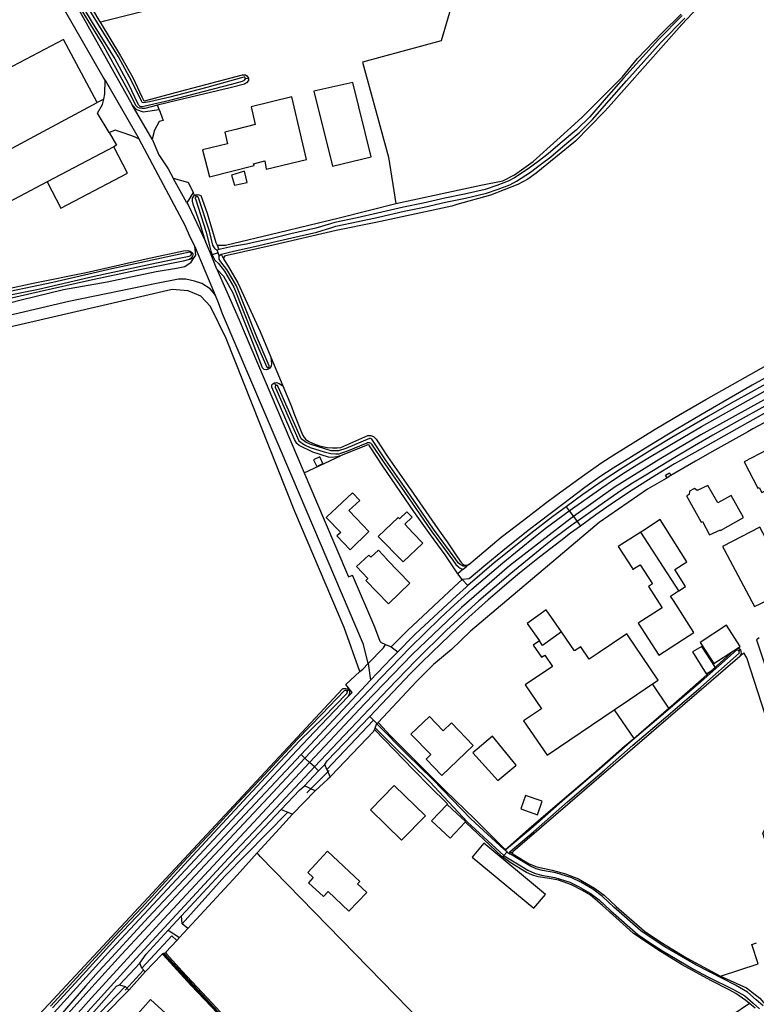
# Model space of a CAD drawing. Header units: metres. Extents: x 174255 to 175175, y 462028 to 462911.
# Tile 230 of 256: x 175059.39 to 175061.43, y 462731.55 to 462734.28. Entities that reach past the tile are written whole.
import ezdxf

# ---------------------------------------------------------------- set-up
doc = ezdxf.new("R2010")
doc.units = ezdxf.units.M
doc.layers.add('N-XX-AL-LIJN_0.20-G', color=7, linetype='Continuous', lineweight=25)

# ---------------------------------------------------------------- blocks, each defined once
blk = doc.blocks.new('Situatie')
at = {"lineweight": -3}
for p, q in [((3.9713, 20.5024), (3.9797, 20.5035)), ((3.583, 20.4979), (3.6777, 20.3345)), ((3.5794, 20.4453), (3.5615, 20.4358)), ((3.7132, 20.3345), (3.658, 20.4292)), ((3.8308, 20.1794), (3.8336, 20.18)), ((3.8357, 20.1753), (3.8336, 20.18)), ((3.8883, 19.902), (3.8315, 20.0382)), ((3.8938, 20.0414), (3.8977, 20.0288)), ((3.8227, 20.0179), (3.8252, 20.0185)), ((3.8765, 20.0138), (3.8796, 20.0146)), ((3.896, 20.0197), (3.8796, 20.0146)), ((3.896, 20.0197), (3.8931, 20.0274)), ((3.8993, 20.011), (3.896, 20.0197)), ((3.9047, 20.0158), (3.9116, 20.0013)), ((3.8275, 20.0036), (3.8164, 20.0012)), ((4.0358, 19.7027), (4.0377, 19.6991)), ((4.0557, 19.6522), (4.0524, 19.6598)), ((4.1337, 19.4106), (4.2348, 19.4574)), ((4.8594, 19.3166), (4.8674, 19.3052)), ((4.8674, 19.3052), (4.8796, 19.2893)), ((4.8796, 19.2893), (4.8895, 19.276)), ((4.8895, 19.276), (4.899, 19.2631)), ((5.1707, 19.084), (5.066, 19.2466)), ((4.5901, 19.1569), (4.5837, 19.1516)), ((4.3593, 18.9351), (4.3748, 18.9292)), ((4.3748, 18.9292), (4.3931, 18.9152)), ((5.3373, 18.9177), (5.3413, 18.921)), ((4.2563, 18.8103), (4.253, 18.8064)), ((4.3308, 18.7045), (4.3357, 18.7161)), ((4.1255, 18.631), (4.1363, 18.6209)), ((4.149, 18.609), (4.1363, 18.6209)), ((4.1627, 18.5963), (4.149, 18.609)), ((4.1742, 18.5855), (4.1627, 18.5963)), ((4.1742, 18.5855), (4.1913, 18.6034)), ((4.1351, 18.5444), (4.1742, 18.5855)), ((4.1415, 18.5248), (4.2031, 18.5861)), ((4.165, 18.5302), (4.1351, 18.5444)), ((4.165, 18.5302), (4.1014, 18.4653)), ((4.6829, 18.3474), (4.6867, 18.3514)), ((4.6867, 18.3514), (4.6956, 18.3608)), ((4.6956, 18.3608), (4.6879, 18.3679)), ((4.6918, 18.3672), (4.69, 18.3687)), ((4.7107, 18.3563), (4.7036, 18.3614)), ((3.7949, 18.1841), (3.7579, 18.1442)), ((3.7464, 18.0803), (3.7425, 18.0788)), ((3.6227, 17.9928), (3.6789, 18.0534)), ((3.6899, 18.0333), (3.6385, 17.9783)), ((3.694, 18.029), (3.6487, 17.9786))]:
    blk.add_line(p, q, dxfattribs=at)
for points in [[(3.8993, 20.011), (3.904, 20.0156), (3.9047, 20.0158), (3.9125, 20.0181), (3.9385, 20.0244), (3.9767, 20.0328), (4.0049, 20.0394), (4.0439, 20.048), (4.0997, 20.0615), (4.1695, 20.077), (4.2105, 20.0898), (4.222, 20.0934), (4.2833, 20.1062), (4.3396, 20.1186), (4.411, 20.1352), (4.4658, 20.1464), (4.5255, 20.1603), (4.5803, 20.1714), (4.6386, 20.1847), (4.6708, 20.196), (4.7035, 20.2081), (4.7221, 20.2183), (4.7604, 20.243), (4.7886, 20.2639), (4.8167, 20.2854), (4.8502, 20.314), (4.8953, 20.3524), (4.9323, 20.389), (4.9786, 20.4415), (5.0262, 20.4958), (5.1226, 20.6026), (5.188, 20.6695)], [(5.1801, 20.6771), (5.1146, 20.6101), (5.0179, 20.5031), (4.9704, 20.4488), (4.9243, 20.3965), (4.8879, 20.3605), (4.843, 20.3224), (4.8098, 20.294), (4.782, 20.2727), (4.7541, 20.2521), (4.7165, 20.2277), (4.6989, 20.2181), (4.6671, 20.2064), (4.6355, 20.1952), (4.578, 20.1821), (4.5232, 20.171), (4.4635, 20.1572), (4.4087, 20.146), (4.3371, 20.1293), (4.281, 20.117), (4.2193, 20.1041), (4.2072, 20.1003), (4.1667, 20.0876), (4.0972, 20.0722), (4.0415, 20.0587), (4.0025, 20.0502), (3.9746, 20.0436), (3.9358, 20.0376), (3.9023, 20.0303), (3.8977, 20.0288), (3.8931, 20.0274)], [(3.5067, 20.7646), (3.5663, 20.6636), (3.5695, 20.6584), (3.5813, 20.6618), (4.493, 20.8906)], [(4.5504, 20.7333), (4.5134, 20.6069), (4.2958, 20.5473), (4.3674, 20.285), (4.3878, 20.1566), (4.6229, 20.207), (4.6844, 20.2187), (4.7164, 20.2355), (4.7677, 20.2726), (4.8334, 20.3313), (4.903, 20.394), (5.0151, 20.5071), (5.0568, 20.5575), (5.1241, 20.628), (5.1777, 20.6807)], [(3.5133, 20.7142), (3.5574, 20.6409), (3.6103, 20.5565), (3.6468, 20.4887), (3.674, 20.4327), (3.6751, 20.4304), (3.6782, 20.4269), (3.6812, 20.4253), (3.6854, 20.4247), (3.6944, 20.4264), (3.7619, 20.4423), (3.9329, 20.487), (3.9638, 20.4952), (3.9702, 20.4987), (3.9715, 20.5014), (3.9712, 20.5035), (3.9698, 20.5059), (3.9676, 20.5058), (3.8651, 20.4778), (3.7622, 20.4508), (3.7057, 20.4379), (3.6898, 20.4348), (3.686, 20.4364), (3.6847, 20.438), (3.6575, 20.4942), (3.6206, 20.5625), (3.5676, 20.6472), (3.5237, 20.7203)], [(3.5794, 20.4453), (3.5825, 20.46), (3.583, 20.4979), (3.578, 20.5065), (3.414, 20.7935), (3.2506, 21.0901), (3.2357, 21.1168)], [(5.2836, 20.7635), (5.1791, 20.6521), (4.9768, 20.4228), (4.9646, 20.4101), (4.8851, 20.3293), (4.7762, 20.2403), (4.7536, 20.2237), (4.7251, 20.2089), (4.6499, 20.1792), (4.5565, 20.1534), (4.5431, 20.149), (4.3325, 20.1034), (4.2227, 20.0815), (4.0486, 20.0407), (3.9214, 20.0128), (3.9133, 20.0102), (3.9111, 20.0059), (3.9116, 20.0013), (3.922, 19.9852), (3.9509, 19.9365), (4.0124, 19.802), (4.042, 19.7309), (4.0754, 19.6512), (4.0991, 19.5943), (4.1059, 19.5758), (4.1298, 19.5155), (4.1339, 19.5086), (4.138, 19.5037), (4.1466, 19.4975), (4.1639, 19.4899), (4.1768, 19.4857), (4.1979, 19.4808), (4.2123, 19.4796), (4.2252, 19.4797), (4.2358, 19.4812), (4.3105, 19.5138), (4.3184, 19.5142), (4.3258, 19.5112), (4.333, 19.5034), (4.3646, 19.4558), (4.4293, 19.3635), (4.5038, 19.2551), (4.5269, 19.2235), (4.5281, 19.222), (4.558, 19.1783), (4.569, 19.1624), (4.5733, 19.1577), (4.5779, 19.1554), (4.587, 19.1557), (4.5901, 19.1569), (4.6071, 19.1712), (4.6798, 19.2321), (4.7408, 19.2792), (4.8018, 19.3263), (4.8345, 19.3503), (4.9105, 19.4061), (4.9576, 19.4389), (4.9914, 19.4608), (5.1058, 19.5312), (5.1754, 19.5729), (5.2454, 19.6138), (5.4146, 19.7083)], [(3.7285, 20.4284), (3.6935, 20.4198), (3.6859, 20.4197), (3.6787, 20.4199), (3.6739, 20.4225), (3.6679, 20.4279), (3.6581, 20.4487), (3.6142, 20.53), (3.5751, 20.6002), (3.5315, 20.6701), (3.4425, 20.8155), (3.658, 20.4292), (3.6702, 20.4165), (3.6882, 20.4102), (3.733, 20.4165), (3.7285, 20.4284)], [(3.5695, 20.6584), (3.6261, 20.5649), (3.66, 20.5052), (3.6846, 20.4515), (3.6893, 20.4427), (3.6919, 20.441), (3.6958, 20.4413), (3.7923, 20.4677), (3.9632, 20.5127), (3.972, 20.5127), (3.9757, 20.5097), (3.9797, 20.5035)], [(3.2701, 20.5611), (3.2701, 20.5612), (3.1252, 20.4842), (3.1262, 20.4824), (3.129, 20.477), (2.923, 20.3675), (3.0455, 20.1355), (3.2596, 20.2495), (3.2492, 20.2689), (3.5615, 20.4358), (3.4683, 20.6102), (3.2928, 20.5184), (3.2701, 20.5611)], [(3.9797, 20.5035), (3.9801, 20.4994), (3.9798, 20.4968), (3.9744, 20.4907), (3.9687, 20.487), (3.9293, 20.4769), (3.7851, 20.4423), (3.7285, 20.4284)], [(4.2125, 20.2595), (4.3192, 20.286), (4.2685, 20.4912), (4.1605, 20.467), (4.2125, 20.2595)], [(3.9448, 20.3616), (3.9145, 20.3541), (3.9218, 20.3219), (3.8532, 20.3048), (3.8718, 20.2304), (3.9955, 20.2613), (3.9942, 20.2664), (4.025, 20.2741), (4.0292, 20.251), (4.1402, 20.2782), (4.1, 20.452), (3.987, 20.424), (3.9983, 20.375), (3.9448, 20.3616)], [(3.5949, 20.3529), (3.5618, 20.4064), (3.5764, 20.4306), (3.5794, 20.4453)], [(3.733, 20.4165), (3.7443, 20.386), (3.733, 20.383), (3.72, 20.3595), (3.7132, 20.3345)], [(3.8275, 20.0036), (3.834, 20.013), (3.8315, 20.0382), (3.82, 20.0615), (3.8045, 20.0955), (3.6777, 20.3345), (3.665, 20.3405), (3.6355, 20.3512), (3.6112, 20.359), (3.5955, 20.3532), (3.5949, 20.3529), (3.6151, 20.3182), (3.6069, 20.3132)], [(3.6452, 20.2405), (3.6069, 20.3132), (3.4227, 20.2161), (3.461, 20.1434), (3.6452, 20.2405)], [(3.7132, 20.3345), (3.7322, 20.291), (3.758, 20.2525), (3.772, 20.2264)], [(3.9762, 20.2142), (3.9692, 20.2462), (3.933, 20.235), (3.9412, 20.207), (3.9762, 20.2142)], [(3.4227, 20.2161), (3.2684, 20.1353)], [(3.2299, 19.9021), (3.3841, 19.9355), (3.5305, 19.9656), (3.7051, 20.0053), (3.8, 20.0249), (3.8118, 20.0258), (3.8187, 20.0247), (3.8237, 20.0205), (3.8252, 20.0185), (3.826, 20.0175), (3.8264, 20.0139), (3.8255, 20.0102), (3.8219, 20.0056), (3.8164, 20.0012)], [(3.772, 20.2264), (3.8111, 20.2153), (3.8129, 20.2157), (3.8268, 20.1869)], [(3.8097, 20.1582), (3.7775, 20.2162), (3.772, 20.2264)], [(3.8612, 20.0515), (3.8466, 20.0996), (3.8272, 20.1546), (3.8251, 20.1625), (3.8255, 20.1707), (3.8291, 20.1768), (3.8308, 20.1794), (3.8268, 20.1869), (3.8097, 20.1582), (3.813, 20.1522), (3.8612, 20.0515)], [(3.8931, 20.0274), (3.8892, 20.0286), (3.8877, 20.0305), (3.8814, 20.0406), (3.8813, 20.0412), (3.8719, 20.0798), (3.8416, 20.1722), (3.8415, 20.1725), (3.8412, 20.1733), (3.8407, 20.174), (3.8401, 20.1746), (3.8394, 20.175), (3.8386, 20.1754), (3.8378, 20.1755), (3.8369, 20.1756), (3.8361, 20.1754), (3.8357, 20.1753), (3.8353, 20.1751), (3.8346, 20.1747), (3.8339, 20.1741), (3.8334, 20.1735), (3.833, 20.1727), (3.8328, 20.1719), (3.8327, 20.171), (3.8328, 20.1702), (3.8331, 20.1694), (3.8632, 20.0773), (3.8725, 20.039), (3.8759, 20.0248), (3.8796, 20.0146)], [(3.8336, 20.18), (3.84, 20.1814), (3.8481, 20.1783), (3.8658, 20.1299), (3.8892, 20.0488), (3.8938, 20.0414)], [(3.8938, 20.0414), (3.9001, 20.0407), (3.9164, 20.0409), (4.0628, 20.0759), (4.2311, 20.1165), (4.3878, 20.1566)], [(3.8164, 20.0012), (3.799, 19.9967), (3.6654, 19.9697), (3.5399, 19.9431), (3.4008, 19.9117), (3.2296, 19.8732)], [(3.088, 19.822), (3.3512, 19.8895), (3.4685, 19.9182), (3.589, 19.9392), (3.7245, 19.968), (3.7805, 19.9772), (3.804, 19.9822), (3.821, 19.9942), (3.8275, 20.0036)], [(4.2884, 18.8601), (4.2965, 18.8674), (4.3117, 18.8829), (4.298, 18.9356), (4.1, 19.4018), (3.9085, 19.8507), (3.8974, 19.881), (3.8883, 19.902), (3.8852, 19.907), (3.8742, 19.9205), (3.851, 19.9352), (3.8305, 19.9412), (3.807, 19.9472), (3.7862, 19.9472), (3.7255, 19.9352), (3.4825, 19.885), (3.25, 19.8302)], [(3.8765, 20.0138), (3.8746, 20.0184), (3.8612, 20.0515)], [(4.2884, 18.8601), (4.2446, 18.9824), (4.1087, 19.3038), (3.9178, 19.7824), (3.8748, 19.8712), (3.8478, 19.8993), (3.8129, 19.9142), (3.7686, 19.9183), (3.0196, 19.7448), (2.8688, 19.7435), (2.8623, 19.7435), (2.748, 19.7717), (2.6011, 19.8549), (2.5318, 19.8942), (2.449, 19.9313), (2.321, 19.9802), (2.2322, 19.9994), (2.1566, 20.0157), (1.9741, 20.0263), (1.7025, 20.0237), (1.6821, 20.0166), (1.6795, 19.9843)], [(2.9438, 19.819), (2.9443, 19.8191), (3.1409, 19.8619), (3.2559, 19.8901), (3.3989, 19.9194), (3.5529, 19.955), (3.7256, 19.9918), (3.7835, 20.0043), (3.8161, 20.0108), (3.8202, 20.0126), (3.8224, 20.015), (3.8227, 20.0179), (3.8197, 20.0209), (3.8173, 20.0216), (3.7909, 20.0165), (3.602, 19.9758), (3.4382, 19.9376), (3.2611, 19.9008), (3.0096, 19.8431), (2.9549, 19.8302), (2.9501, 19.8302)], [(4.0377, 19.6991), (4.0354, 19.6976), (4.0286, 19.6961), (4.0238, 19.6969), (4.0191, 19.7009), (3.9867, 19.7856), (3.9374, 19.9081), (3.9116, 19.9546), (3.8925, 19.9742), (3.8765, 20.0138)], [(3.8796, 20.0146), (3.881, 20.0107), (3.8868, 19.9996), (3.8969, 19.9903), (3.9135, 19.9687), (3.9398, 19.9247), (3.9948, 19.7857), (4.0304, 19.703), (4.0328, 19.7016), (4.0345, 19.7018), (4.0358, 19.7027), (4.0371, 19.7036), (4.0377, 19.7057), (4.0374, 19.7069), (4.0022, 19.7887), (3.947, 19.9282), (3.9201, 19.9732), (3.9036, 19.9948), (3.8993, 20.0023), (3.8989, 20.007), (3.8993, 20.011)], [(5.4788, 19.7114), (5.3741, 19.6532), (5.2467, 19.5794), (5.1687, 19.5335), (5.0912, 19.4867), (4.9891, 19.4233), (4.9527, 19.3993), (4.911, 19.3697), (4.8526, 19.3259), (4.8146, 19.2975), (4.7539, 19.2505), (4.6841, 19.1948), (4.6373, 19.1563), (4.5912, 19.1169), (4.5713, 19.1153), (4.5595, 19.1313)], [(3.3884, 17.8981), (4.2402, 18.8128), (4.2417, 18.8133), (4.2492, 18.8138), (4.2542, 18.8125), (4.2563, 18.8103), (4.2584, 18.8081), (4.2598, 18.8038), (4.2593, 18.8), (4.2551, 18.7901), (4.2671, 18.8026), (4.249, 18.8243), (4.2884, 18.8601)], [(3.8925, 19.9742), (3.9542, 19.834), (3.9677, 19.8007), (4.1337, 19.4106), (4.1892, 19.2803), (4.2567, 19.1226), (4.2658, 19.1267), (4.2673, 19.1285), (4.3288, 18.9842), (4.3438, 18.9448), (4.3474, 18.9412), (4.3593, 18.9351)], [(5.7268, 19.8209), (5.7185, 19.8352), (5.6064, 19.7661), (5.5459, 19.731), (5.4845, 19.6976), (5.3794, 19.639), (5.3159, 19.6036), (5.2528, 19.5675), (5.1515, 19.5083), (5.0982, 19.4763), (5.0092, 19.421), (4.9612, 19.3895), (4.9055, 19.3505), (4.8594, 19.3166)], [(4.8674, 19.3052), (4.9582, 19.3695), (4.99, 19.3911), (5.0222, 19.412), (5.0548, 19.4323), (5.0946, 19.4569), (5.2338, 19.5389), (5.4796, 19.6766), (5.5148, 19.6957), (5.5498, 19.7152), (5.5845, 19.7352), (5.6181, 19.754), (5.6513, 19.7734), (5.6841, 19.7935), (5.7268, 19.8209)], [(5.7365, 19.8042), (5.6297, 19.7391), (5.4568, 19.6404), (5.2324, 19.5154), (5.1216, 19.4505), (4.9953, 19.3715), (4.8796, 19.2893)], [(5.7451, 19.7896), (5.7087, 19.7664), (5.6766, 19.7462), (5.6441, 19.7267), (5.6112, 19.7078), (5.5357, 19.6649), (5.3156, 19.5433), (5.265, 19.5147), (5.2146, 19.4855), (5.1646, 19.4557), (5.0748, 19.4018), (5.0429, 19.3822), (5.0115, 19.3618), (4.9806, 19.3406), (4.8895, 19.276)], [(4.042, 19.7309), (4.0433, 19.7121), (4.0425, 19.7071), (4.04, 19.7006), (4.0377, 19.6991)], [(4.574, 19.1435), (4.5595, 19.1313), (4.524, 19.1839), (4.4837, 19.2391), (4.4379, 19.3035), (4.3517, 19.429), (4.3166, 19.4829), (4.3141, 19.4869), (4.3097, 19.4882), (4.3054, 19.4866), (4.2348, 19.4574), (4.2244, 19.4547), (4.2116, 19.4529), (4.2018, 19.4539), (4.1583, 19.4677), (4.1206, 19.4862), (4.1137, 19.4916), (4.107, 19.503), (4.081, 19.565), (4.0451, 19.6475), (4.0451, 19.6546), (4.0472, 19.6574), (4.0524, 19.6598)], [(4.0524, 19.6598), (4.0525, 19.6598), (4.0575, 19.6606), (4.0649, 19.6582), (4.0754, 19.6512)], [(4.5837, 19.1516), (4.5804, 19.1517), (4.5746, 19.1524), (4.5696, 19.1545), (4.5657, 19.1567), (4.5604, 19.1617), (4.5517, 19.1734), (4.4922, 19.2546), (4.4176, 19.3637), (4.3593, 19.4467), (4.3211, 19.5035), (4.3177, 19.5052), (4.3148, 19.5054), (4.2492, 19.4778), (4.2289, 19.4716), (4.2222, 19.4716), (4.2089, 19.4718), (4.1913, 19.4768), (4.1536, 19.4886), (4.1394, 19.495), (4.1262, 19.5047), (4.0659, 19.6407), (4.0616, 19.6506), (4.0615, 19.6507), (4.0611, 19.6514), (4.0605, 19.652), (4.0599, 19.6524), (4.0591, 19.6527), (4.0584, 19.6529), (4.0576, 19.6529), (4.0568, 19.6528), (4.056, 19.6524), (4.0557, 19.6522), (4.0554, 19.652), (4.0548, 19.6514), (4.0544, 19.6507), (4.0541, 19.65), (4.054, 19.6492), (4.054, 19.6484), (4.0542, 19.6476), (4.0585, 19.6375), (4.1197, 19.4995), (4.1354, 19.4881), (4.1507, 19.4811), (4.1891, 19.4692), (4.2078, 19.4639), (4.2222, 19.4636), (4.2301, 19.4636), (4.252, 19.4702), (4.3081, 19.494), (4.3095, 19.4944), (4.311, 19.4947), (4.3125, 19.4947), (4.3141, 19.4945), (4.3156, 19.4941), (4.3171, 19.4934), (4.3183, 19.4925), (4.3194, 19.4915), (4.3203, 19.4903), (4.3527, 19.4422), (4.411, 19.3592), (4.4857, 19.25), (4.5452, 19.1686), (4.554, 19.1569), (4.5609, 19.1502), (4.5658, 19.1467), (4.5711, 19.144), (4.574, 19.1435), (4.5837, 19.1516)], [(5.5071, 19.631), (5.2149, 19.4669), (5.1592, 19.4351), (5.1042, 19.402), (5.0449, 19.3645), (4.9928, 19.3299), (4.9413, 19.2939), (4.899, 19.2631)], [(5.5105, 19.6061), (5.4052, 19.5485), (5.3757, 19.5324), (5.3623, 19.5244), (5.271, 19.4734), (5.2174, 19.4431), (5.1492, 19.403)], [(5.5645, 19.2005), (5.5854, 19.2115), (5.621, 19.2302), (5.6215, 19.2305), (5.5615, 19.3415), (5.5315, 19.3259), (5.5247, 19.3386), (5.5079, 19.344), (5.4749, 19.4076), (5.4764, 19.4094), (5.437, 19.4854), (5.3517, 19.4412), (5.3896, 19.3682), (5.3934, 19.3702), (5.4004, 19.3566), (5.4342, 19.3741), (5.4468, 19.3499), (5.4225, 19.3372), (5.438, 19.3072), (5.4469, 19.2905), (5.4799, 19.3082), (5.4837, 19.3012), (5.5055, 19.3125), (5.5645, 19.2005)], [(4.169, 19.428), (4.186, 19.4364), (4.1773, 19.4545), (4.1602, 19.4463), (4.169, 19.428)], [(5.1384, 19.3969), (5.1357, 19.3953), (5.0839, 19.3651), (4.9506, 19.2735), (4.9142, 19.2425), (4.7959, 19.1418), (4.5943, 18.9724), (4.5415, 18.9213), (4.4922, 18.88), (4.4453, 18.8327), (4.3386, 18.7192)], [(5.1492, 19.403), (5.1384, 19.3969), (5.1346, 19.4041), (5.1453, 19.4103), (5.1492, 19.403)], [(3.4373, 17.9289), (3.5304, 18.0306), (3.6141, 18.1222), (3.6891, 18.2011), (3.8032, 18.3265), (3.8845, 18.4138), (3.954, 18.4895), (4.0284, 18.5691), (4.1208, 18.6681), (4.1889, 18.7341), (4.2521, 18.7995), (4.2538, 18.8026), (4.2535, 18.8054), (4.2525, 18.8075), (4.2479, 18.8082), (4.2451, 18.807), (4.1832, 18.7425), (4.1158, 18.673), (4.0233, 18.5739), (3.9488, 18.4942), (3.8793, 18.4186), (3.798, 18.3313), (3.6839, 18.2059), (3.609, 18.127), (3.5252, 18.0353), (3.4321, 17.9336)], [(5.3157, 19.3476), (5.279, 19.3271), (5.2516, 19.3759), (5.2218, 19.3616), (5.2148, 19.3668), (5.2003, 19.3598), (5.2, 19.351), (5.1923, 19.3473), (5.2333, 19.2741), (5.2365, 19.2758), (5.2555, 19.2392), (5.286, 19.2528), (5.2868, 19.2513), (5.3498, 19.2865), (5.3157, 19.3476)], [(4.2353, 19.2456), (4.225, 19.2362), (4.2612, 19.1975), (4.313, 19.248), (4.2785, 19.285), (4.258, 19.3065), (4.2885, 19.3342), (4.268, 19.355), (4.1963, 19.2879), (4.1952, 19.287), (4.2353, 19.2456)], [(4.1363, 18.6209), (4.3459, 18.8427), (4.4275, 18.9266), (4.5103, 19.0078), (4.5393, 19.035), (4.5687, 19.0618), (4.5985, 19.0882), (4.6844, 19.1612), (4.7742, 19.2353), (4.8049, 19.2591), (4.836, 19.2824), (4.8674, 19.3052)], [(4.4625, 19.2162), (4.435, 19.2446), (4.4127, 19.2687), (4.433, 19.2876), (4.4185, 19.3025), (4.3978, 19.2831), (4.394, 19.287), (4.3392, 19.2345), (4.408, 19.1645), (4.4625, 19.2162)], [(4.8594, 19.3166), (4.8223, 19.2893), (4.7616, 19.2426), (4.6911, 19.1865), (4.6604, 19.1611), (4.587, 19.0984)], [(4.8796, 19.2893), (4.8612, 19.2762), (4.7024, 19.1527), (4.5697, 19.0377), (4.4328, 18.9072), (4.3016, 18.7717), (4.149, 18.609)], [(4.8895, 19.276), (4.8827, 19.2711), (4.8539, 19.2502), (4.8255, 19.2289), (4.7975, 19.207), (4.7061, 19.1323), (4.6173, 19.0564), (4.5876, 19.0298), (4.5582, 19.0028), (4.5291, 18.9755), (4.4435, 18.8913), (4.3666, 18.812), (4.2284, 18.6659), (4.1627, 18.5963)], [(5.1707, 19.084), (5.1897, 19.0961), (5.1596, 19.1429), (5.1929, 19.1643), (5.1198, 19.2812), (5.0704, 19.2495), (5.066, 19.2466)], [(4.899, 19.2631), (4.8715, 19.2432), (4.8445, 19.2227), (4.7859, 19.177), (4.7305, 19.1327), (4.7067, 19.113), (4.6437, 19.0587), (4.5902, 19.0109), (4.5606, 18.9834), (4.4882, 18.9142), (4.4582, 18.8849), (4.4285, 18.8551), (4.3156, 18.7362)], [(5.484, 19.0932), (5.3955, 19.2602), (5.292, 19.207), (5.2967, 19.198), (5.3802, 19.0402), (5.3978, 19.0492), (5.484, 19.0932)], [(5.066, 19.2466), (5.0034, 19.2064), (5.0425, 19.1456), (5.0439, 19.1433), (5.0486, 19.1464), (5.064, 19.1563), (5.098, 19.1033), (5.0867, 19.096), (5.1167, 19.0493), (5.1248, 19.0366), (5.0586, 18.9941), (5.1154, 18.9057), (5.2129, 18.9683), (5.1561, 19.0567), (5.148, 19.0694), (5.1705, 19.0838), (5.1707, 19.084)], [(4.3634, 19.1697), (4.3641, 19.1704), (4.3402, 19.1965), (4.3183, 19.1768), (4.313, 19.1825), (4.2792, 19.151), (4.31, 19.1176), (4.3047, 19.1125), (4.3678, 19.0477), (4.4265, 19.1049), (4.3634, 19.1697)], [(4.587, 19.0984), (4.5713, 19.1153), (4.5489, 19.0953), (4.4202, 18.9739), (4.3748, 18.9292)], [(4.587, 19.0984), (4.5823, 19.0943), (4.5557, 19.0699), (4.4412, 18.9636), (4.4352, 18.9578), (4.3931, 18.9152)], [(4.8459, 18.9699), (4.8038, 19.0309), (4.751, 18.993), (4.7851, 18.9455)], [(5.3225, 18.9176), (5.3336, 18.9247), (5.3412, 18.9296), (5.3034, 18.9885), (5.2298, 18.9412), (5.2676, 18.8823), (5.3225, 18.9176)], [(4.7851, 18.9455), (4.768, 18.9338), (4.7909, 18.8999), (4.7998, 18.9059), (4.8212, 18.8741), (4.7459, 18.8236), (4.7906, 18.7574), (4.7411, 18.7236), (4.8064, 18.6284), (4.992, 18.7542), (5.0346, 18.7831), (5.0979, 18.826), (5.1135, 18.8365), (5.0268, 18.9647), (4.9477, 18.9114), (4.9233, 18.8949), (4.9, 18.9292), (4.8827, 18.9173), (4.8459, 18.9699)], [(4.8459, 18.9699), (4.7941, 18.9329), (4.7851, 18.9455)], [(5.3932, 18.9534), (5.3856, 18.9482), (5.5072, 18.5834), (5.5572, 18.4334), (5.6862, 18.4697), (5.7454, 18.2897), (5.4699, 18.2005), (5.404, 18.4131), (5.4728, 18.5481), (5.359, 18.8987), (5.3511, 18.9119), (5.3402, 18.9025)], [(4.3117, 18.8829), (4.3536, 18.9258), (4.3593, 18.9351)], [(5.2722, 18.872), (5.2346, 18.9297), (5.2092, 18.9149), (5.2465, 18.8542), (5.2735, 18.87), (5.2722, 18.872)], [(5.3336, 18.9247), (5.3344, 18.9248), (5.338, 18.924), (5.3413, 18.921)], [(5.3413, 18.921), (5.343, 18.916), (5.3434, 18.9108), (5.3402, 18.9025)], [(4.3931, 18.9152), (4.3759, 18.8975), (4.3177, 18.8361)], [(4.705, 18.355), (4.7049, 18.3551), (4.7043, 18.3559), (4.7038, 18.3567), (4.7035, 18.3576), (4.7033, 18.3586), (4.7032, 18.3595), (4.7034, 18.3605), (4.7036, 18.3614), (4.704, 18.3622), (4.7686, 18.4169), (4.8628, 18.4995), (4.9655, 18.5876), (5.044, 18.6561), (5.1348, 18.7338), (5.2318, 18.8176), (5.3377, 18.911), (5.3379, 18.9114), (5.3383, 18.9122), (5.3385, 18.9132), (5.3386, 18.9141), (5.3385, 18.9151), (5.3383, 18.916), (5.3379, 18.9169), (5.3373, 18.9177), (5.3367, 18.9184), (5.3359, 18.9189), (5.3351, 18.9194), (5.3341, 18.9196), (5.3332, 18.9198), (5.3322, 18.9197), (5.3313, 18.9196), (5.3304, 18.9192), (5.2245, 18.8259), (5.1276, 18.7421), (5.0368, 18.6644), (4.9583, 18.596), (4.8556, 18.5078), (4.7615, 18.4253), (4.6942, 18.3683), (4.6936, 18.3679), (4.6927, 18.3675), (4.6918, 18.3672), (4.6909, 18.3671), (4.6899, 18.3672), (4.689, 18.3674), (4.6881, 18.3678), (4.6879, 18.3679)], [(5.3402, 18.9025), (4.7114, 18.3613), (4.7106, 18.3596), (4.7107, 18.3563), (4.7123, 18.3544), (4.7571, 18.3282), (4.7777, 18.3201), (4.8209, 18.3103), (4.8573, 18.3004), (4.8935, 18.2864), (4.938, 18.2604), (4.9645, 18.2416), (4.9977, 18.2095), (5.0764, 18.1412), (5.1212, 18.1107), (5.1924, 18.0676), (5.2863, 18.0172), (5.3911, 18.0511), (5.3731, 18.105), (5.386, 18.109)], [(5.1437, 18.7594), (5.1568, 18.7707), (5.2407, 18.8436), (5.3225, 18.9176)], [(4.3117, 18.8829), (4.3177, 18.8361), (4.1255, 18.631), (3.7025, 18.1795), (3.6017, 18.0691), (3.565, 18.0295), (3.529, 17.9892), (3.4585, 17.9083), (3.4473, 17.8949), (3.4267, 17.8703), (3.4122, 17.8516), (3.3784, 17.8047), (3.3544, 17.8178)], [(4.992, 18.7542), (5.0462, 18.6753), (5.1437, 18.7594), (5.0979, 18.826)], [(4.2551, 18.7901), (4.1624, 18.6936), (4.114, 18.6417), (3.6012, 18.0919), (3.4338, 17.9067), (3.3803, 17.8475)], [(4.1967, 18.589), (4.1913, 18.6034), (4.1981, 18.6131), (4.3156, 18.7362), (4.3261, 18.7255)], [(4.5418, 18.7182), (4.5188, 18.6962), (4.4806, 18.736), (4.4298, 18.6873), (4.4844, 18.6303), (4.4716, 18.6181), (4.5153, 18.5724), (4.602, 18.6554), (4.5418, 18.7182)], [(4.3357, 18.7161), (4.3261, 18.7255), (4.1967, 18.589), (4.2062, 18.5683), (4.2081, 18.5706), (4.327, 18.6955), (4.329, 18.7003), (4.3305, 18.7038), (4.3308, 18.7045)], [(4.3308, 18.7045), (4.3784, 18.6561), (4.4818, 18.5547), (4.5864, 18.4434), (4.6867, 18.3514)], [(4.3357, 18.7161), (4.3386, 18.7192), (4.3416, 18.7165), (4.3713, 18.6841), (4.4551, 18.6006), (4.5245, 18.5313), (4.6065, 18.452), (4.6858, 18.3723), (4.69, 18.3687)], [(4.6879, 18.3679), (4.5955, 18.4526), (4.4904, 18.5611), (4.4184, 18.6313), (4.3368, 18.7139), (4.3357, 18.7161)], [(4.5297, 18.4926), (4.5308, 18.4938), (4.5276, 18.497), (4.4842, 18.54), (4.437, 18.5878), (4.329, 18.7003)], [(4.7212, 18.6012), (4.6552, 18.6815), (4.601, 18.6352), (4.6697, 18.5584), (4.7196, 18.5999), (4.7212, 18.6012)], [(4.69, 18.3687), (4.6922, 18.369), (4.6968, 18.3721), (4.7556, 18.4245), (4.8225, 18.4818), (4.935, 18.5784), (5.021, 18.6535), (5.0462, 18.6753)], [(4.1363, 18.6209), (4.0342, 18.5119), (3.7521, 18.2103), (3.6287, 18.077), (3.5467, 17.9869), (3.4731, 17.9043), (3.4587, 17.8848)], [(4.149, 18.609), (4.0553, 18.5092), (3.7335, 18.1627), (3.5451, 17.9566), (3.4713, 17.8738)], [(4.1627, 18.5963), (4.0555, 18.4822), (3.9942, 18.417), (3.9247, 18.3434), (3.6688, 18.0666), (3.5719, 17.9601), (3.5354, 17.9191), (3.486, 17.8609)], [(4.2062, 18.5683), (4.1994, 18.562), (4.165, 18.5302)], [(4.0708, 18.4788), (4.1212, 18.5322), (4.1351, 18.5444)], [(4.4036, 18.3934), (4.4697, 18.4608), (4.3836, 18.5452), (4.3175, 18.4778), (4.4036, 18.3934)], [(4.7334, 18.4799), (4.7797, 18.4637), (4.7925, 18.5012), (4.7465, 18.5171), (4.7334, 18.4799)], [(4.5297, 18.4926), (4.4869, 18.4467), (4.5381, 18.3989), (4.58, 18.4437), (4.581, 18.4448), (4.5563, 18.4678), (4.5297, 18.4926)], [(3.7961, 18.1623), (3.7949, 18.1841), (3.9014, 18.2991), (4.0708, 18.4788), (4.0886, 18.4709)], [(3.8119, 18.1485), (3.7961, 18.1623), (3.9147, 18.2942), (4.0886, 18.4709), (4.1014, 18.4653), (4.0831, 18.445), (4.076, 18.437), (4.0042, 18.358)], [(4.6829, 18.3474), (4.6814, 18.3485), (4.5812, 18.4425), (4.58, 18.4437)], [(4.7696, 18.205), (4.8021, 18.2434), (4.6313, 18.3852), (4.5989, 18.3467), (4.7696, 18.205)], [(5.3821, 17.9285), (5.3669, 17.941), (5.2198, 17.8417)], [(4.4603, 17.8884), (4.0137, 18.3472), (4.0042, 18.358), (3.9483, 18.2966), (3.8119, 18.1485), (3.7892, 18.1239), (3.7818, 18.1158), (3.7517, 18.0832), (3.7527, 18.079), (3.7965, 18.0306), (3.8783, 17.9434), (3.9382, 17.8785)], [(4.2581, 18.1968), (4.3072, 18.2489), (4.2818, 18.2727), (4.2879, 18.2791), (4.199, 18.3627), (4.1439, 18.3041), (4.1593, 18.2897), (4.1462, 18.2757), (4.1872, 18.2372), (4.2003, 18.2511), (4.2581, 18.1968)], [(4.6867, 18.3514), (4.688, 18.3501), (4.7245, 18.3279), (4.7529, 18.3105), (4.772, 18.3017), (4.7906, 18.2969), (4.828, 18.2906), (4.8698, 18.277), (4.8936, 18.2656), (4.9258, 18.2467), (4.951, 18.2279), (4.9827, 18.198), (5.0576, 18.1326), (5.0929, 18.1083), (5.1259, 18.0875), (5.2118, 18.0366), (5.2512, 18.0149), (5.322, 17.9802), (5.3533, 17.9623), (5.3767, 17.942), (5.3941, 17.9261)], [(5.4041, 17.9347), (5.3853, 17.9517), (5.3608, 17.973), (5.3281, 17.9917), (5.256, 18.0292), (5.2183, 18.0479), (5.1327, 18.0986), (5.1, 18.1192), (5.0656, 18.1429), (4.9914, 18.2076), (4.9594, 18.2378), (4.933, 18.2576), (4.8997, 18.2771), (4.8746, 18.2891), (4.8311, 18.3033), (4.7933, 18.3097), (4.7764, 18.314), (4.7591, 18.322), (4.7312, 18.339), (4.705, 18.355)], [(4.6956, 18.3608), (4.6959, 18.3606), (4.705, 18.355)], [(5.3669, 17.941), (5.3568, 17.9494), (5.3291, 17.9686), (5.3119, 17.9778), (5.2592, 18.0054), (5.1804, 18.0482), (5.1134, 18.0901), (5.0824, 18.1101), (5.0449, 18.1364), (4.9599, 18.2125), (4.9458, 18.2245), (4.9267, 18.2408), (4.9047, 18.2539), (4.8739, 18.2696), (4.8376, 18.2824), (4.8132, 18.287), (4.7817, 18.2923), (4.7643, 18.2971), (4.7493, 18.3039), (4.7041, 18.3321), (4.6829, 18.3474)], [(3.6844, 18.0388), (3.6789, 18.0534), (3.6967, 18.0781), (3.7579, 18.1442), (3.7892, 18.1239)], [(3.7818, 18.1158), (3.7682, 18.1286), (3.6844, 18.0388), (3.694, 18.029), (3.7404, 18.0767), (3.7424, 18.0788), (3.7425, 18.0788)], [(4.0962, 17.5956), (4.095, 17.5976), (4.095, 17.6008), (4.097, 17.6071), (4.1251, 17.6541), (4.1261, 17.6559), (4.1261, 17.6586), (4.1261, 17.6598), (4.1251, 17.6631), (4.1018, 17.689), (4.0797, 17.7135), (4.0361, 17.7599), (3.9846, 17.8169), (3.9371, 17.8682), (3.9105, 17.897), (3.8766, 17.9329), (3.8203, 17.9922), (3.7442, 18.0764), (3.7432, 18.0767), (3.7404, 18.0767)], [(3.7425, 18.0788), (3.7431, 18.0787), (3.7439, 18.0782), (3.7446, 18.0777), (3.7452, 18.0771), (3.746, 18.0762), (3.9402, 17.8668)], [(3.9424, 17.8688), (3.7482, 18.078), (3.7464, 18.0803)], [(3.7464, 18.0803), (3.7506, 18.0819), (3.7517, 18.0832)], [(5.2863, 18.0172), (5.3587, 17.9842), (5.3955, 17.9559), (5.4204, 17.9264), (5.4358, 17.8986), (5.4496, 17.8547), (5.4558, 17.8198), (5.4761, 17.7458), (5.4974, 17.6803), (5.5279, 17.5977), (5.5521, 17.5407), (5.5815, 17.471), (5.5878, 17.4575), (5.5905, 17.4535), (5.5926, 17.4527), (5.5967, 17.4517), (5.6086, 17.4527), (5.6417, 17.462), (5.7131, 17.4819), (5.7954, 17.5032), (5.8938, 17.5288), (6.0084, 17.5613)], [(3.5792, 17.9074), (3.5651, 17.8921), (3.5453, 17.9104), (3.6146, 17.9888), (3.6227, 17.9928), (3.6384, 17.988)], [(3.6384, 17.988), (3.5699, 17.9166), (3.5744, 17.9115), (3.5792, 17.9074), (3.6487, 17.9786), (3.6384, 17.988)], [(3.7675, 17.8166), (3.8084, 17.8623), (3.7959, 17.8735), (3.7606, 17.9052), (3.7084, 17.952), (3.6661, 17.9048)]]:
    blk.add_lwpolyline(points, dxfattribs=at)

msp = doc.modelspace()

# ---------------------------------------------------------------- block references
at = {"layer": 'N-XX-AL-LIJN_0.20-G'}
msp.add_blockref('Situatie', (175056.047, 462713.6112), dxfattribs=at)

doc.saveas('drawing.dxf')
